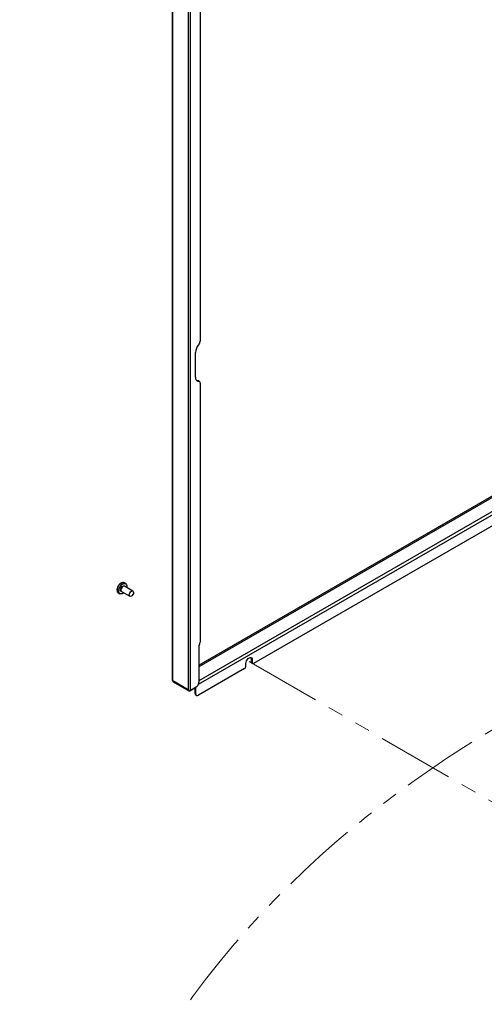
# Model space of a CAD drawing. Header units: millimetres. Extents: x 0 to 420, y 0 to 297.
# Tile 5 of 75: x 56 to 94, y 116 to 197. Entities that reach past the tile are written whole.
import ezdxf

# ---------------------------------------------------------------- set-up
doc = ezdxf.new("R2010")
doc.units = ezdxf.units.MM
doc.linetypes.add('PHANTOM', pattern=[12.7, 6.35, -1.27, 1.27, -1.27, 1.27, -1.27])

msp = doc.modelspace()

# ---------------------------------------------------------------- linework, layer by layer
at = {"color": 7, "linetype": 'Continuous', "lineweight": 25}
for p, q in [((68.617, 201.66), (68.617, 142.811)), ((68.664, 142.746), (68.664, 201.595)), ((69.944, 200.856), (69.944, 142.007)), ((70.128, 141.962), (70.128, 200.836)), ((70.92, 200.624), (70.92, 170.84)), ((70.531, 167.871), (70.531, 169.912)), ((70.74, 167.576), (70.797, 167.543)), ((70.857, 167.529), (70.801, 167.562)), ((70.92, 167.392), (70.92, 145.953)), ((106.416, 162.131), (75.339, 144.191)), ((64.767, 150.781), (64.632, 150.859)), ((64.157, 150.036), (64.292, 149.958)), ((64.418, 150.145), (65.111, 149.745)), ((65.361, 150.178), (64.668, 150.578)), ((70.857, 145.744), (70.814, 145.67)), ((70.814, 145.67), (70.814, 142.603)), ((74.703, 143.946), (74.703, 144.191)), ((75.233, 144.497), (75.176, 144.529)), ((75.176, 144.284), (75.176, 144.529)), ((75.233, 144.252), (75.176, 144.284)), ((75.207, 144.216), (75.264, 144.183)), ((75.233, 144.497), (75.233, 144.252)), ((74.597, 143.762), (70.779, 141.558)), ((69.944, 142.007), (68.664, 142.746)), ((68.697, 142.673), (69.995, 141.923)), ((69.977, 141.94), (69.986, 141.946)), ((70.075, 141.931), (70.527, 142.193)), ((70.602, 142.236), (70.128, 141.962)), ((70.51, 141.713), (70.51, 142.183)), ((70.567, 141.681), (70.567, 142.216)), ((70.567, 141.681), (70.51, 141.713)), ((70.573, 141.576), (70.629, 141.543))]:
    msp.add_line(p, q, dxfattribs=at)
at = {"color": 8, "linetype": 'Continuous', "lineweight": 25}
for p, q in [((70.814, 144.053), (107.385, 165.164)), ((107.481, 165.089), (70.814, 143.922)), ((70.792, 142.48), (108.551, 164.278)), ((108.492, 164.505), (70.814, 142.754)), ((70.527, 142.193), (70.527, 142.193))]:
    msp.add_line(p, q, dxfattribs=at)
at = {"color": 7, "linetype": 'PHANTOM', "lineweight": 18}
msp.add_line((74.968, 144.344), (121.468, 117.5), dxfattribs=at)
at = {"color": 7, "linetype": 'Continuous', "lineweight": 25, "flags": 128}
for points in [[(70.74, 167.576), (70.683, 167.579), (70.638, 167.592)], [(64.193, 150.173), (64.205, 150.284), (64.241, 150.402), (64.298, 150.518), (64.372, 150.622), (64.458, 150.708), (64.549, 150.769), (64.639, 150.8), (64.72, 150.799), (64.788, 150.766), (64.836, 150.704), (64.861, 150.618), (64.862, 150.513), (64.856, 150.47)], [(64.606, 150.037), (64.555, 149.998), (64.463, 149.952), (64.377, 149.936), (64.302, 149.953), (64.244, 150.001), (64.206, 150.076), (64.193, 150.173)], [(64.668, 150.578), (64.667, 150.579), (64.609, 150.589), (64.542, 150.565), (64.474, 150.51), (64.417, 150.432), (64.379, 150.344), (64.366, 150.258)], [(64.366, 150.258), (64.38, 150.188), (64.418, 150.145)], [(65.059, 149.858), (65.072, 149.944), (65.11, 150.032), (65.167, 150.11), (65.235, 150.165), (65.302, 150.189), (65.36, 150.179), (65.399, 150.135), (65.413, 150.065), (65.4, 149.98), (65.362, 149.891), (65.305, 149.814), (65.238, 149.758), (65.17, 149.734), (65.112, 149.745), (65.073, 149.788), (65.059, 149.858)], [(74.703, 144.191), (74.716, 144.293), (74.753, 144.4), (74.812, 144.501), (74.886, 144.588), (74.968, 144.65), (75.05, 144.682), (75.124, 144.681), (75.182, 144.648), (75.22, 144.584), (75.233, 144.497)]]:
    msp.add_lwpolyline(points, dxfattribs=at)
at = {"color": 8, "linetype": 'Continuous', "lineweight": 25, "flags": 128}
for points in [[(64.058, 150.251), (64.07, 150.362), (64.106, 150.48), (64.163, 150.595), (64.237, 150.7), (64.323, 150.786), (64.414, 150.846), (64.504, 150.878), (64.586, 150.877), (64.632, 150.859)], [(64.338, 150.258), (64.35, 150.345), (64.387, 150.435), (64.443, 150.516), (64.51, 150.578), (64.58, 150.612), (64.643, 150.613), (64.691, 150.581), (64.705, 150.557)], [(64.455, 150.124), (64.445, 150.123), (64.389, 150.139), (64.352, 150.186), (64.338, 150.258)]]:
    msp.add_lwpolyline(points, dxfattribs=at)
at = {"color": 7, "linetype": 'PHANTOM', "lineweight": 18, "flags": 128}
msp.add_lwpolyline([(74.703, 144.191), (74.716, 144.293), (74.753, 144.4), (74.812, 144.501), (74.886, 144.588), (74.968, 144.65), (75.05, 144.682), (75.124, 144.681), (75.182, 144.648), (75.22, 144.584), (75.233, 144.497)], dxfattribs=at)
at = {"color": 7, "linetype": 'Continuous', "lineweight": 25}
for centre, radius, start, end in [((71.539, 169.863), 1.009, 137.32383, 177.2057), ((70.454, 170.863), 0.466, 317.32383, 357.2057), ((70.805, 167.821), 0.279, 169.82554, 268.31166), ((70.747, 167.466), 0.11, 60.56584, 93.55787), ((70.793, 167.414), 0.129, 349.82554, 88.31166), ((64.695, 150.274), 0.644, 134.80245, 187.74447), ((70.487, 145.968), 0.433, 328.85627, 358.0435), ((74.982, 144.548), 0.195, 354.54637, 42.99671), ((75.248, 144.275), 0.0719, 172.74417, 235.94365), ((75.298, 144.241), 0.0655, 170.78596, 309.20329), ((74.472, 143.956), 0.231, 302.60548, 357.39452), ((68.697, 142.819), 0.0805, 185.6948, 245.62534), ((70.354, 142.624), 0.461, 302.60548, 357.39452), ((70.03, 141.986), 0.0704, 220.5328, 309.24817), ((70.035, 142.142), 0.203, 256.02272, 297.14942), ((70.653, 141.695), 0.144, 172.74417, 235.94365), ((70.696, 141.66), 0.131, 170.78596, 309.20329)]:
    msp.add_arc(centre, radius, start, end, dxfattribs=at)
at = {"color": 8, "linetype": 'Continuous', "lineweight": 25}
msp.add_arc((64.292, 150.228), 0.235, 174.51957, 234.80662, dxfattribs=at)
at = {"color": 7, "linetype": 'Continuous', "lineweight": 25}
for centre, major_axis, ratio, start_param, end_param in [((70.036, 142.06), (-0.09, 0.171), 0.549248, 1.592391, 1.987182), ((70.057, 142.072), (0.025, 0.164), 0.708047, 2.087137, 2.610735)]:
    msp.add_ellipse(centre, major_axis=major_axis, ratio=ratio, start_param=start_param, end_param=end_param, dxfattribs=at)
at = {"color": 7, "linetype": 'PHANTOM', "lineweight": 18}
msp.add_open_spline([(56.005, 81.337), (64.213, 130.308), (103.109, 144.883), (129.65, 153.245)], degree=3, dxfattribs=at)
at = {"color": 7, "linetype": 'Continuous', "lineweight": 25}
for points, knots in [([(64.63, 150.856), (64.624, 150.861), (64.598, 150.881), (64.536, 150.888), (64.452, 150.878), (64.365, 150.837), (64.293, 150.786), (64.255, 150.743), (64.243, 150.73)], [0, 0, 0, 0, 0.058549, 0.262451, 0.466746, 0.680155, 0.900182, 1, 1, 1, 1]), ([(64.06, 150.179), (64.064, 150.161), (64.076, 150.115), (64.109, 150.068), (64.141, 150.05), (64.152, 150.044)], [0, 0, 0, 0, 0.313128, 0.774204, 1, 1, 1, 1]), ([(68.664, 142.746), (68.666, 142.73), (68.67, 142.699), (68.685, 142.675), (68.698, 142.672), (68.698, 142.672)], [0, 0, 0, 0, 0.499949, 0.999898, 1, 1, 1, 1])]:
    msp.add_open_spline(points, degree=3, knots=knots, dxfattribs=at)

doc.saveas('drawing.dxf')
